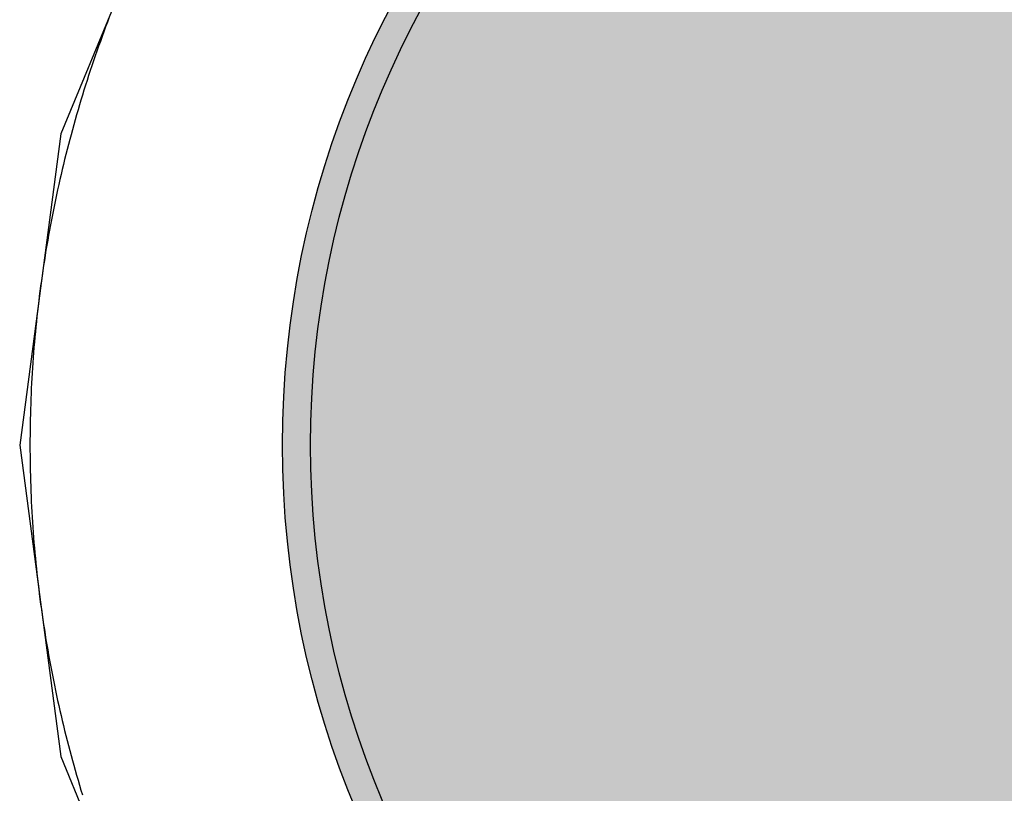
# Model space of a CAD drawing. Header units: millimetres. Extents: x -1.5 to 11.1, y -3 to 5.
# Tile 105 of 256: x 0.7071 to 0.7422, y 2.0876 to 2.1152. Entities that reach past the tile are written whole.
import ezdxf

# ---------------------------------------------------------------- set-up
doc = ezdxf.new("R2010")
doc.units = ezdxf.units.MM
doc.header["$MEASUREMENT"] = 0
for name, color, linetype, true_color in [('BottomLayer', 5, 'Continuous', 0x0000ff), ('BottomSolder', 6, 'Continuous', 0xff00ff), ('Metal_2', 7, 'Continuous', 0x7f0000), ('Metal_3', 7, 'Continuous', 0x3f7f00), ('TopLayer', 1, 'Continuous', 0xff0000), ('TopSolder', 7, 'Continuous', 0x7f007f)]:
    doc.layers.add(name, color=color, linetype=linetype, true_color=true_color)

# ---------------------------------------------------------------- blocks, each defined once
blk = doc.blocks.new('USB_I_________5')
at = {"layer": 'BottomLayer', "true_color": 0x0000ff}
h = blk.add_hatch(color=5, dxfattribs=at)
edge = h.paths.add_edge_path(flags=0)
edge.add_arc((0.4, 0.1), 0.0325, 0, 360)
at = {"layer": 'BottomSolder', "true_color": 0xff00ff}
h = blk.add_hatch(color=6, dxfattribs=at)
edge = h.paths.add_edge_path(flags=0)
edge.add_arc((0.4, 0.1), 0.0335, 0, 360)
at = {"layer": 'Metal_2', "true_color": 0x7f0000}
h = blk.add_hatch(color=16, dxfattribs=at)
edge = h.paths.add_edge_path(flags=0)
edge.add_arc((0.4, 0.1), 0.0325, 0, 360)
at = {"layer": 'Metal_3', "true_color": 0x3f7f00}
h = blk.add_hatch(color=76, dxfattribs=at)
edge = h.paths.add_edge_path(flags=0)
edge.add_arc((0.4, 0.1), 0.0325, 0, 360)
at = {"layer": 'TopLayer', "true_color": 0xff0000}
h = blk.add_hatch(color=1, dxfattribs=at)
edge = h.paths.add_edge_path(flags=0)
edge.add_arc((0.4, 0.1), 0.0325, 0, 360)
at = {"layer": 'TopSolder', "true_color": 0x7f007f}
h = blk.add_hatch(color=216, dxfattribs=at)
edge = h.paths.add_edge_path(flags=0)
edge.add_arc((0.4, 0.1), 0.0335, 0, 360)
at = {"layer": 'BottomLayer', "color": 5, "true_color": 0x0000ff}
blk.add_circle((0.4, 0.1), 0.0325, dxfattribs=at)
at = {"layer": 'BottomSolder', "color": 6, "true_color": 0xff00ff}
blk.add_circle((0.4, 0.1), 0.0335, dxfattribs=at)
at = {"layer": 'Metal_2', "color": 16, "true_color": 0x7f0000}
blk.add_circle((0.4, 0.1), 0.0325, dxfattribs=at)
at = {"layer": 'Metal_3', "color": 76, "true_color": 0x3f7f00}
blk.add_circle((0.4, 0.1), 0.0325, dxfattribs=at)
at = {"layer": 'TopLayer', "color": 1, "true_color": 0xff0000}
blk.add_circle((0.4, 0.1), 0.0325, dxfattribs=at)
at = {"layer": 'TopSolder', "color": 216, "true_color": 0x7f007f}
blk.add_circle((0.4, 0.1), 0.0335, dxfattribs=at)

msp = doc.modelspace()

# ---------------------------------------------------------------- linework, layer by layer
at = {"layer": 'BottomLayer'}
for p, q in [((0.712876, 2.121433), (0.708594, 2.111095)), ((0.708594, 2.111095), (0.707133, 2.1)), ((0.707133, 2.1), (0.708594, 2.088905)), ((0.708594, 2.088905), (0.712876, 2.078567))]:
    msp.add_line(p, q, dxfattribs=at)
at = {"layer": 'Metal_2'}
for p, q in [((0.710262, 2.115071), (0.710197, 2.114899)), ((0.710327, 2.115242), (0.710262, 2.115071)), ((0.710133, 2.114727), (0.71007, 2.114555)), ((0.710197, 2.114899), (0.710133, 2.114727)), ((0.710008, 2.114383), (0.709946, 2.11421)), ((0.71007, 2.114555), (0.710008, 2.114383)), ((0.709885, 2.114037), (0.709825, 2.113864)), ((0.709946, 2.11421), (0.709885, 2.114037)), ((0.709765, 2.11369), (0.709707, 2.113516)), ((0.709825, 2.113864), (0.709765, 2.11369)), ((0.709649, 2.113342), (0.709591, 2.113168)), ((0.709707, 2.113516), (0.709649, 2.113342)), ((0.709535, 2.112994), (0.709479, 2.112819)), ((0.709591, 2.113168), (0.709535, 2.112994)), ((0.709424, 2.112644), (0.70937, 2.112469)), ((0.709479, 2.112819), (0.709424, 2.112644)), ((0.709317, 2.112293), (0.709264, 2.112118)), ((0.70937, 2.112469), (0.709317, 2.112293)), ((0.709212, 2.111942), (0.709161, 2.111766)), ((0.709264, 2.112118), (0.709212, 2.111942)), ((0.70911, 2.111589), (0.709061, 2.111413)), ((0.709161, 2.111766), (0.70911, 2.111589)), ((0.709012, 2.111236), (0.708964, 2.111059)), ((0.709061, 2.111413), (0.709012, 2.111236)), ((0.708917, 2.110882), (0.70887, 2.110704)), ((0.708964, 2.111059), (0.708917, 2.110882)), ((0.708824, 2.110527), (0.708779, 2.110349)), ((0.70887, 2.110704), (0.708824, 2.110527)), ((0.708735, 2.110171), (0.708691, 2.109993)), ((0.708779, 2.110349), (0.708735, 2.110171)), ((0.708649, 2.109814), (0.708607, 2.109636)), ((0.708691, 2.109993), (0.708649, 2.109814)), ((0.708565, 2.109457), (0.708525, 2.109278)), ((0.708607, 2.109636), (0.708565, 2.109457)), ((0.708485, 2.109099), (0.708446, 2.10892)), ((0.708525, 2.109278), (0.708485, 2.109099)), ((0.708408, 2.108741), (0.708371, 2.108561)), ((0.708446, 2.10892), (0.708408, 2.108741)), ((0.708334, 2.108381), (0.708299, 2.108201)), ((0.708371, 2.108561), (0.708334, 2.108381)), ((0.708264, 2.108021), (0.708229, 2.107841)), ((0.708299, 2.108201), (0.708264, 2.108021)), ((0.708196, 2.107661), (0.708163, 2.10748)), ((0.708229, 2.107841), (0.708196, 2.107661)), ((0.708132, 2.1073), (0.7081, 2.107119)), ((0.708163, 2.10748), (0.708132, 2.1073)), ((0.70807, 2.106938), (0.70804, 2.106757)), ((0.7081, 2.107119), (0.70807, 2.106938)), ((0.708012, 2.106576), (0.707984, 2.106395)), ((0.70804, 2.106757), (0.708012, 2.106576)), ((0.707956, 2.106213), (0.70793, 2.106032)), ((0.707984, 2.106395), (0.707956, 2.106213)), ((0.707905, 2.10585), (0.70788, 2.105669)), ((0.70793, 2.106032), (0.707905, 2.10585)), ((0.707856, 2.105487), (0.707832, 2.105305)), ((0.70788, 2.105669), (0.707856, 2.105487)), ((0.707832, 2.105305), (0.70781, 2.105123)), ((0.707788, 2.104941), (0.707767, 2.104758)), ((0.70781, 2.105123), (0.707788, 2.104941)), ((0.707747, 2.104576), (0.707728, 2.104394)), ((0.707767, 2.104758), (0.707747, 2.104576)), ((0.707709, 2.104211), (0.707691, 2.104029)), ((0.707728, 2.104394), (0.707709, 2.104211)), ((0.707674, 2.103846), (0.707658, 2.103664)), ((0.707691, 2.104029), (0.707674, 2.103846)), ((0.707643, 2.103481), (0.707628, 2.103298)), ((0.707658, 2.103664), (0.707643, 2.103481)), ((0.707614, 2.103115), (0.707601, 2.102932)), ((0.707628, 2.103298), (0.707614, 2.103115)), ((0.707589, 2.102749), (0.707577, 2.102566)), ((0.707601, 2.102932), (0.707589, 2.102749)), ((0.707567, 2.102383), (0.707557, 2.1022)), ((0.707577, 2.102566), (0.707567, 2.102383)), ((0.707548, 2.102017), (0.707539, 2.101834)), ((0.707557, 2.1022), (0.707548, 2.102017)), ((0.707532, 2.10165), (0.707525, 2.101467)), ((0.707539, 2.101834), (0.707532, 2.10165)), ((0.707519, 2.101284), (0.707514, 2.1011)), ((0.707525, 2.101467), (0.707519, 2.101284)), ((0.707514, 2.1011), (0.70751, 2.100917)), ((0.707506, 2.100734), (0.707503, 2.10055)), ((0.70751, 2.100917), (0.707506, 2.100734)), ((0.707502, 2.100367), (0.7075, 2.100183)), ((0.707503, 2.10055), (0.707502, 2.100367)), ((0.7075, 2.100183), (0.7075, 2.1)), ((0.7075, 2.1), (0.7075, 2.099817)), ((0.7075, 2.099817), (0.707502, 2.099633)), ((0.707502, 2.099633), (0.707503, 2.09945)), ((0.707503, 2.09945), (0.707506, 2.099266)), ((0.707506, 2.099266), (0.70751, 2.099083)), ((0.70751, 2.099083), (0.707514, 2.0989)), ((0.707514, 2.0989), (0.707519, 2.098716)), ((0.707519, 2.098716), (0.707525, 2.098533)), ((0.707525, 2.098533), (0.707532, 2.09835)), ((0.707532, 2.09835), (0.707539, 2.098167)), ((0.707539, 2.098167), (0.707548, 2.097983)), ((0.707548, 2.097983), (0.707557, 2.0978)), ((0.707557, 2.0978), (0.707567, 2.097617)), ((0.707567, 2.097617), (0.707577, 2.097434)), ((0.707577, 2.097434), (0.707589, 2.097251)), ((0.707589, 2.097251), (0.707601, 2.097068)), ((0.707601, 2.097068), (0.707614, 2.096885)), ((0.707614, 2.096885), (0.707628, 2.096702)), ((0.707628, 2.096702), (0.707643, 2.096519)), ((0.707643, 2.096519), (0.707658, 2.096337)), ((0.707658, 2.096337), (0.707674, 2.096154)), ((0.707674, 2.096154), (0.707691, 2.095971)), ((0.707691, 2.095971), (0.707709, 2.095789)), ((0.707709, 2.095789), (0.707728, 2.095606)), ((0.707728, 2.095606), (0.707747, 2.095424)), ((0.707747, 2.095424), (0.707767, 2.095242)), ((0.707767, 2.095242), (0.707788, 2.095059)), ((0.707788, 2.095059), (0.70781, 2.094877)), ((0.70781, 2.094877), (0.707832, 2.094695)), ((0.707832, 2.094695), (0.707856, 2.094513)), ((0.707856, 2.094513), (0.70788, 2.094331)), ((0.70788, 2.094331), (0.707905, 2.09415)), ((0.707905, 2.09415), (0.70793, 2.093968)), ((0.70793, 2.093968), (0.707956, 2.093787)), ((0.707956, 2.093787), (0.707984, 2.093605)), ((0.707984, 2.093605), (0.708012, 2.093424)), ((0.708012, 2.093424), (0.70804, 2.093243)), ((0.70804, 2.093243), (0.70807, 2.093062)), ((0.70807, 2.093062), (0.7081, 2.092881)), ((0.7081, 2.092881), (0.708132, 2.0927)), ((0.708132, 2.0927), (0.708163, 2.09252)), ((0.708163, 2.09252), (0.708196, 2.092339)), ((0.708196, 2.092339), (0.708229, 2.092159)), ((0.708229, 2.092159), (0.708264, 2.091979)), ((0.708264, 2.091979), (0.708299, 2.091799)), ((0.708299, 2.091799), (0.708334, 2.091619)), ((0.708334, 2.091619), (0.708371, 2.091439)), ((0.708371, 2.091439), (0.708408, 2.091259)), ((0.708408, 2.091259), (0.708446, 2.09108)), ((0.708446, 2.09108), (0.708485, 2.090901)), ((0.708485, 2.090901), (0.708525, 2.090722)), ((0.708525, 2.090722), (0.708565, 2.090543)), ((0.708565, 2.090543), (0.708607, 2.090364)), ((0.708607, 2.090364), (0.708649, 2.090186)), ((0.708649, 2.090186), (0.708691, 2.090007)), ((0.708691, 2.090007), (0.708735, 2.089829)), ((0.708735, 2.089829), (0.708779, 2.089651)), ((0.708779, 2.089651), (0.708824, 2.089473)), ((0.708824, 2.089473), (0.70887, 2.089296)), ((0.70887, 2.089296), (0.708917, 2.089118)), ((0.708917, 2.089118), (0.708964, 2.088941)), ((0.708964, 2.088941), (0.709012, 2.088764)), ((0.709012, 2.088764), (0.709061, 2.088587)), ((0.709061, 2.088587), (0.70911, 2.088411)), ((0.70911, 2.088411), (0.709161, 2.088234)), ((0.709161, 2.088234), (0.709212, 2.088058)), ((0.709212, 2.088058), (0.709264, 2.087882)), ((0.709264, 2.087882), (0.709317, 2.087707)), ((0.709317, 2.087707), (0.70937, 2.087531))]:
    msp.add_line(p, q, dxfattribs=at)
at = {"layer": 'Metal_3'}
for p, q in [((0.710262, 2.115071), (0.710197, 2.114899)), ((0.710327, 2.115242), (0.710262, 2.115071)), ((0.710133, 2.114727), (0.71007, 2.114555)), ((0.710197, 2.114899), (0.710133, 2.114727)), ((0.710008, 2.114383), (0.709946, 2.11421)), ((0.71007, 2.114555), (0.710008, 2.114383)), ((0.709885, 2.114037), (0.709825, 2.113864)), ((0.709946, 2.11421), (0.709885, 2.114037)), ((0.709765, 2.11369), (0.709707, 2.113516)), ((0.709825, 2.113864), (0.709765, 2.11369)), ((0.709649, 2.113342), (0.709591, 2.113168)), ((0.709707, 2.113516), (0.709649, 2.113342)), ((0.709535, 2.112994), (0.709479, 2.112819)), ((0.709591, 2.113168), (0.709535, 2.112994)), ((0.709424, 2.112644), (0.70937, 2.112469)), ((0.709479, 2.112819), (0.709424, 2.112644)), ((0.709317, 2.112293), (0.709264, 2.112118)), ((0.70937, 2.112469), (0.709317, 2.112293)), ((0.709212, 2.111942), (0.709161, 2.111766)), ((0.709264, 2.112118), (0.709212, 2.111942)), ((0.70911, 2.111589), (0.709061, 2.111413)), ((0.709161, 2.111766), (0.70911, 2.111589)), ((0.709012, 2.111236), (0.708964, 2.111059)), ((0.709061, 2.111413), (0.709012, 2.111236)), ((0.708917, 2.110882), (0.70887, 2.110704)), ((0.708964, 2.111059), (0.708917, 2.110882)), ((0.708824, 2.110527), (0.708779, 2.110349)), ((0.70887, 2.110704), (0.708824, 2.110527)), ((0.708735, 2.110171), (0.708691, 2.109993)), ((0.708779, 2.110349), (0.708735, 2.110171)), ((0.708649, 2.109814), (0.708607, 2.109636)), ((0.708691, 2.109993), (0.708649, 2.109814)), ((0.708565, 2.109457), (0.708525, 2.109278)), ((0.708607, 2.109636), (0.708565, 2.109457)), ((0.708485, 2.109099), (0.708446, 2.10892)), ((0.708525, 2.109278), (0.708485, 2.109099)), ((0.708408, 2.108741), (0.708371, 2.108561)), ((0.708446, 2.10892), (0.708408, 2.108741)), ((0.708334, 2.108381), (0.708299, 2.108201)), ((0.708371, 2.108561), (0.708334, 2.108381)), ((0.708264, 2.108021), (0.708229, 2.107841)), ((0.708299, 2.108201), (0.708264, 2.108021)), ((0.708196, 2.107661), (0.708163, 2.10748)), ((0.708229, 2.107841), (0.708196, 2.107661)), ((0.708132, 2.1073), (0.7081, 2.107119)), ((0.708163, 2.10748), (0.708132, 2.1073)), ((0.70807, 2.106938), (0.70804, 2.106757)), ((0.7081, 2.107119), (0.70807, 2.106938)), ((0.708012, 2.106576), (0.707984, 2.106395)), ((0.70804, 2.106757), (0.708012, 2.106576)), ((0.707956, 2.106213), (0.70793, 2.106032)), ((0.707984, 2.106395), (0.707956, 2.106213)), ((0.707905, 2.10585), (0.70788, 2.105669)), ((0.70793, 2.106032), (0.707905, 2.10585)), ((0.707856, 2.105487), (0.707832, 2.105305)), ((0.70788, 2.105669), (0.707856, 2.105487)), ((0.707832, 2.105305), (0.70781, 2.105123)), ((0.707788, 2.104941), (0.707767, 2.104758)), ((0.70781, 2.105123), (0.707788, 2.104941)), ((0.707747, 2.104576), (0.707728, 2.104394)), ((0.707767, 2.104758), (0.707747, 2.104576)), ((0.707709, 2.104211), (0.707691, 2.104029)), ((0.707728, 2.104394), (0.707709, 2.104211)), ((0.707674, 2.103846), (0.707658, 2.103664)), ((0.707691, 2.104029), (0.707674, 2.103846)), ((0.707643, 2.103481), (0.707628, 2.103298)), ((0.707658, 2.103664), (0.707643, 2.103481)), ((0.707614, 2.103115), (0.707601, 2.102932)), ((0.707628, 2.103298), (0.707614, 2.103115)), ((0.707589, 2.102749), (0.707577, 2.102566)), ((0.707601, 2.102932), (0.707589, 2.102749)), ((0.707567, 2.102383), (0.707557, 2.1022)), ((0.707577, 2.102566), (0.707567, 2.102383)), ((0.707548, 2.102017), (0.707539, 2.101834)), ((0.707557, 2.1022), (0.707548, 2.102017)), ((0.707532, 2.10165), (0.707525, 2.101467)), ((0.707539, 2.101834), (0.707532, 2.10165)), ((0.707519, 2.101284), (0.707514, 2.1011)), ((0.707525, 2.101467), (0.707519, 2.101284)), ((0.707514, 2.1011), (0.70751, 2.100917)), ((0.707506, 2.100734), (0.707503, 2.10055)), ((0.70751, 2.100917), (0.707506, 2.100734)), ((0.707502, 2.100367), (0.7075, 2.100183)), ((0.707503, 2.10055), (0.707502, 2.100367)), ((0.7075, 2.100183), (0.7075, 2.1)), ((0.7075, 2.1), (0.7075, 2.099817)), ((0.7075, 2.099817), (0.707502, 2.099633)), ((0.707502, 2.099633), (0.707503, 2.09945)), ((0.707503, 2.09945), (0.707506, 2.099266)), ((0.707506, 2.099266), (0.70751, 2.099083)), ((0.70751, 2.099083), (0.707514, 2.0989)), ((0.707514, 2.0989), (0.707519, 2.098716)), ((0.707519, 2.098716), (0.707525, 2.098533)), ((0.707525, 2.098533), (0.707532, 2.09835)), ((0.707532, 2.09835), (0.707539, 2.098167)), ((0.707539, 2.098167), (0.707548, 2.097983)), ((0.707548, 2.097983), (0.707557, 2.0978)), ((0.707557, 2.0978), (0.707567, 2.097617)), ((0.707567, 2.097617), (0.707577, 2.097434)), ((0.707577, 2.097434), (0.707589, 2.097251)), ((0.707589, 2.097251), (0.707601, 2.097068)), ((0.707601, 2.097068), (0.707614, 2.096885)), ((0.707614, 2.096885), (0.707628, 2.096702)), ((0.707628, 2.096702), (0.707643, 2.096519)), ((0.707643, 2.096519), (0.707658, 2.096337)), ((0.707658, 2.096337), (0.707674, 2.096154)), ((0.707674, 2.096154), (0.707691, 2.095971)), ((0.707691, 2.095971), (0.707709, 2.095789)), ((0.707709, 2.095789), (0.707728, 2.095606)), ((0.707728, 2.095606), (0.707747, 2.095424)), ((0.707747, 2.095424), (0.707767, 2.095242)), ((0.707767, 2.095242), (0.707788, 2.095059)), ((0.707788, 2.095059), (0.70781, 2.094877)), ((0.70781, 2.094877), (0.707832, 2.094695)), ((0.707832, 2.094695), (0.707856, 2.094513)), ((0.707856, 2.094513), (0.70788, 2.094331)), ((0.70788, 2.094331), (0.707905, 2.09415)), ((0.707905, 2.09415), (0.70793, 2.093968)), ((0.70793, 2.093968), (0.707956, 2.093787)), ((0.707956, 2.093787), (0.707984, 2.093605)), ((0.707984, 2.093605), (0.708012, 2.093424)), ((0.708012, 2.093424), (0.70804, 2.093243)), ((0.70804, 2.093243), (0.70807, 2.093062)), ((0.70807, 2.093062), (0.7081, 2.092881)), ((0.7081, 2.092881), (0.708132, 2.0927)), ((0.708132, 2.0927), (0.708163, 2.09252)), ((0.708163, 2.09252), (0.708196, 2.092339)), ((0.708196, 2.092339), (0.708229, 2.092159)), ((0.708229, 2.092159), (0.708264, 2.091979)), ((0.708264, 2.091979), (0.708299, 2.091799)), ((0.708299, 2.091799), (0.708334, 2.091619)), ((0.708334, 2.091619), (0.708371, 2.091439)), ((0.708371, 2.091439), (0.708408, 2.091259)), ((0.708408, 2.091259), (0.708446, 2.09108)), ((0.708446, 2.09108), (0.708485, 2.090901)), ((0.708485, 2.090901), (0.708525, 2.090722)), ((0.708525, 2.090722), (0.708565, 2.090543)), ((0.708565, 2.090543), (0.708607, 2.090364)), ((0.708607, 2.090364), (0.708649, 2.090186)), ((0.708649, 2.090186), (0.708691, 2.090007)), ((0.708691, 2.090007), (0.708735, 2.089829)), ((0.708735, 2.089829), (0.708779, 2.089651)), ((0.708779, 2.089651), (0.708824, 2.089473)), ((0.708824, 2.089473), (0.70887, 2.089296)), ((0.70887, 2.089296), (0.708917, 2.089118)), ((0.708917, 2.089118), (0.708964, 2.088941)), ((0.708964, 2.088941), (0.709012, 2.088764)), ((0.709012, 2.088764), (0.709061, 2.088587)), ((0.709061, 2.088587), (0.70911, 2.088411)), ((0.70911, 2.088411), (0.709161, 2.088234)), ((0.709161, 2.088234), (0.709212, 2.088058)), ((0.709212, 2.088058), (0.709264, 2.087882)), ((0.709264, 2.087882), (0.709317, 2.087707)), ((0.709317, 2.087707), (0.70937, 2.087531))]:
    msp.add_line(p, q, dxfattribs=at)
at = {"layer": 'TopLayer'}
for p, q in [((0.710262, 2.115071), (0.710197, 2.114899)), ((0.710327, 2.115242), (0.710262, 2.115071)), ((0.710133, 2.114727), (0.71007, 2.114555)), ((0.710197, 2.114899), (0.710133, 2.114727)), ((0.710008, 2.114383), (0.709946, 2.11421)), ((0.71007, 2.114555), (0.710008, 2.114383)), ((0.709885, 2.114037), (0.709825, 2.113864)), ((0.709946, 2.11421), (0.709885, 2.114037)), ((0.709765, 2.11369), (0.709707, 2.113516)), ((0.709825, 2.113864), (0.709765, 2.11369)), ((0.709649, 2.113342), (0.709591, 2.113168)), ((0.709707, 2.113516), (0.709649, 2.113342)), ((0.709535, 2.112994), (0.709479, 2.112819)), ((0.709591, 2.113168), (0.709535, 2.112994)), ((0.709424, 2.112644), (0.70937, 2.112469)), ((0.709479, 2.112819), (0.709424, 2.112644)), ((0.709317, 2.112293), (0.709264, 2.112118)), ((0.70937, 2.112469), (0.709317, 2.112293)), ((0.709212, 2.111942), (0.709161, 2.111766)), ((0.709264, 2.112118), (0.709212, 2.111942)), ((0.70911, 2.111589), (0.709061, 2.111413)), ((0.709161, 2.111766), (0.70911, 2.111589)), ((0.709012, 2.111236), (0.708964, 2.111059)), ((0.709061, 2.111413), (0.709012, 2.111236)), ((0.708917, 2.110882), (0.70887, 2.110704)), ((0.708964, 2.111059), (0.708917, 2.110882)), ((0.708824, 2.110527), (0.708779, 2.110349)), ((0.70887, 2.110704), (0.708824, 2.110527)), ((0.708735, 2.110171), (0.708691, 2.109993)), ((0.708779, 2.110349), (0.708735, 2.110171)), ((0.708649, 2.109814), (0.708607, 2.109636)), ((0.708691, 2.109993), (0.708649, 2.109814)), ((0.708565, 2.109457), (0.708525, 2.109278)), ((0.708607, 2.109636), (0.708565, 2.109457)), ((0.708485, 2.109099), (0.708446, 2.10892)), ((0.708525, 2.109278), (0.708485, 2.109099)), ((0.708408, 2.108741), (0.708371, 2.108561)), ((0.708446, 2.10892), (0.708408, 2.108741)), ((0.708334, 2.108381), (0.708299, 2.108201)), ((0.708371, 2.108561), (0.708334, 2.108381)), ((0.708264, 2.108021), (0.708229, 2.107841)), ((0.708299, 2.108201), (0.708264, 2.108021)), ((0.708196, 2.107661), (0.708163, 2.10748)), ((0.708229, 2.107841), (0.708196, 2.107661)), ((0.708132, 2.1073), (0.7081, 2.107119)), ((0.708163, 2.10748), (0.708132, 2.1073)), ((0.70807, 2.106938), (0.70804, 2.106757)), ((0.7081, 2.107119), (0.70807, 2.106938)), ((0.708012, 2.106576), (0.707984, 2.106395)), ((0.70804, 2.106757), (0.708012, 2.106576)), ((0.707956, 2.106213), (0.70793, 2.106032)), ((0.707984, 2.106395), (0.707956, 2.106213)), ((0.707905, 2.10585), (0.70788, 2.105669)), ((0.70793, 2.106032), (0.707905, 2.10585)), ((0.707856, 2.105487), (0.707832, 2.105305)), ((0.70788, 2.105669), (0.707856, 2.105487)), ((0.707832, 2.105305), (0.70781, 2.105123)), ((0.707788, 2.104941), (0.707767, 2.104758)), ((0.70781, 2.105123), (0.707788, 2.104941)), ((0.707747, 2.104576), (0.707728, 2.104394)), ((0.707767, 2.104758), (0.707747, 2.104576)), ((0.707709, 2.104211), (0.707691, 2.104029)), ((0.707728, 2.104394), (0.707709, 2.104211)), ((0.707674, 2.103846), (0.707658, 2.103664)), ((0.707691, 2.104029), (0.707674, 2.103846)), ((0.707643, 2.103481), (0.707628, 2.103298)), ((0.707658, 2.103664), (0.707643, 2.103481)), ((0.707614, 2.103115), (0.707601, 2.102932)), ((0.707628, 2.103298), (0.707614, 2.103115)), ((0.707589, 2.102749), (0.707577, 2.102566)), ((0.707601, 2.102932), (0.707589, 2.102749)), ((0.707567, 2.102383), (0.707557, 2.1022)), ((0.707577, 2.102566), (0.707567, 2.102383)), ((0.707548, 2.102017), (0.707539, 2.101834)), ((0.707557, 2.1022), (0.707548, 2.102017)), ((0.707532, 2.10165), (0.707525, 2.101467)), ((0.707539, 2.101834), (0.707532, 2.10165)), ((0.707519, 2.101284), (0.707514, 2.1011)), ((0.707525, 2.101467), (0.707519, 2.101284)), ((0.707514, 2.1011), (0.70751, 2.100917)), ((0.707506, 2.100734), (0.707503, 2.10055)), ((0.70751, 2.100917), (0.707506, 2.100734)), ((0.707502, 2.100367), (0.7075, 2.100183)), ((0.707503, 2.10055), (0.707502, 2.100367)), ((0.7075, 2.100183), (0.7075, 2.1)), ((0.7075, 2.1), (0.7075, 2.099817)), ((0.7075, 2.099817), (0.707502, 2.099633)), ((0.707502, 2.099633), (0.707503, 2.09945)), ((0.707503, 2.09945), (0.707506, 2.099266)), ((0.707506, 2.099266), (0.70751, 2.099083)), ((0.70751, 2.099083), (0.707514, 2.0989)), ((0.707514, 2.0989), (0.707519, 2.098716)), ((0.707519, 2.098716), (0.707525, 2.098533)), ((0.707525, 2.098533), (0.707532, 2.09835)), ((0.707532, 2.09835), (0.707539, 2.098167)), ((0.707539, 2.098167), (0.707548, 2.097983)), ((0.707548, 2.097983), (0.707557, 2.0978)), ((0.707557, 2.0978), (0.707567, 2.097617)), ((0.707567, 2.097617), (0.707577, 2.097434)), ((0.707577, 2.097434), (0.707589, 2.097251)), ((0.707589, 2.097251), (0.707601, 2.097068)), ((0.707601, 2.097068), (0.707614, 2.096885)), ((0.707614, 2.096885), (0.707628, 2.096702)), ((0.707628, 2.096702), (0.707643, 2.096519)), ((0.707643, 2.096519), (0.707658, 2.096337)), ((0.707658, 2.096337), (0.707674, 2.096154)), ((0.707674, 2.096154), (0.707691, 2.095971)), ((0.707691, 2.095971), (0.707709, 2.095789)), ((0.707709, 2.095789), (0.707728, 2.095606)), ((0.707728, 2.095606), (0.707747, 2.095424)), ((0.707747, 2.095424), (0.707767, 2.095242)), ((0.707767, 2.095242), (0.707788, 2.095059)), ((0.707788, 2.095059), (0.70781, 2.094877)), ((0.70781, 2.094877), (0.707832, 2.094695)), ((0.707832, 2.094695), (0.707856, 2.094513)), ((0.707856, 2.094513), (0.70788, 2.094331)), ((0.70788, 2.094331), (0.707905, 2.09415)), ((0.707905, 2.09415), (0.70793, 2.093968)), ((0.70793, 2.093968), (0.707956, 2.093787)), ((0.707956, 2.093787), (0.707984, 2.093605)), ((0.707984, 2.093605), (0.708012, 2.093424)), ((0.708012, 2.093424), (0.70804, 2.093243)), ((0.70804, 2.093243), (0.70807, 2.093062)), ((0.70807, 2.093062), (0.7081, 2.092881)), ((0.7081, 2.092881), (0.708132, 2.0927)), ((0.708132, 2.0927), (0.708163, 2.09252)), ((0.708163, 2.09252), (0.708196, 2.092339)), ((0.708196, 2.092339), (0.708229, 2.092159)), ((0.708229, 2.092159), (0.708264, 2.091979)), ((0.708264, 2.091979), (0.708299, 2.091799)), ((0.708299, 2.091799), (0.708334, 2.091619)), ((0.708334, 2.091619), (0.708371, 2.091439)), ((0.708371, 2.091439), (0.708408, 2.091259)), ((0.708408, 2.091259), (0.708446, 2.09108)), ((0.708446, 2.09108), (0.708485, 2.090901)), ((0.708485, 2.090901), (0.708525, 2.090722)), ((0.708525, 2.090722), (0.708565, 2.090543)), ((0.708565, 2.090543), (0.708607, 2.090364)), ((0.708607, 2.090364), (0.708649, 2.090186)), ((0.708649, 2.090186), (0.708691, 2.090007)), ((0.708691, 2.090007), (0.708735, 2.089829)), ((0.708735, 2.089829), (0.708779, 2.089651)), ((0.708779, 2.089651), (0.708824, 2.089473)), ((0.708824, 2.089473), (0.70887, 2.089296)), ((0.70887, 2.089296), (0.708917, 2.089118)), ((0.708917, 2.089118), (0.708964, 2.088941)), ((0.708964, 2.088941), (0.709012, 2.088764)), ((0.709012, 2.088764), (0.709061, 2.088587)), ((0.709061, 2.088587), (0.70911, 2.088411)), ((0.70911, 2.088411), (0.709161, 2.088234)), ((0.709161, 2.088234), (0.709212, 2.088058)), ((0.709212, 2.088058), (0.709264, 2.087882)), ((0.709264, 2.087882), (0.709317, 2.087707)), ((0.709317, 2.087707), (0.70937, 2.087531))]:
    msp.add_line(p, q, dxfattribs=at)

# ---------------------------------------------------------------- block references
at = {"rotation": 270}
msp.add_blockref('USB_I_________5', (0.65, 2.5), dxfattribs=at)

doc.saveas('drawing.dxf')
